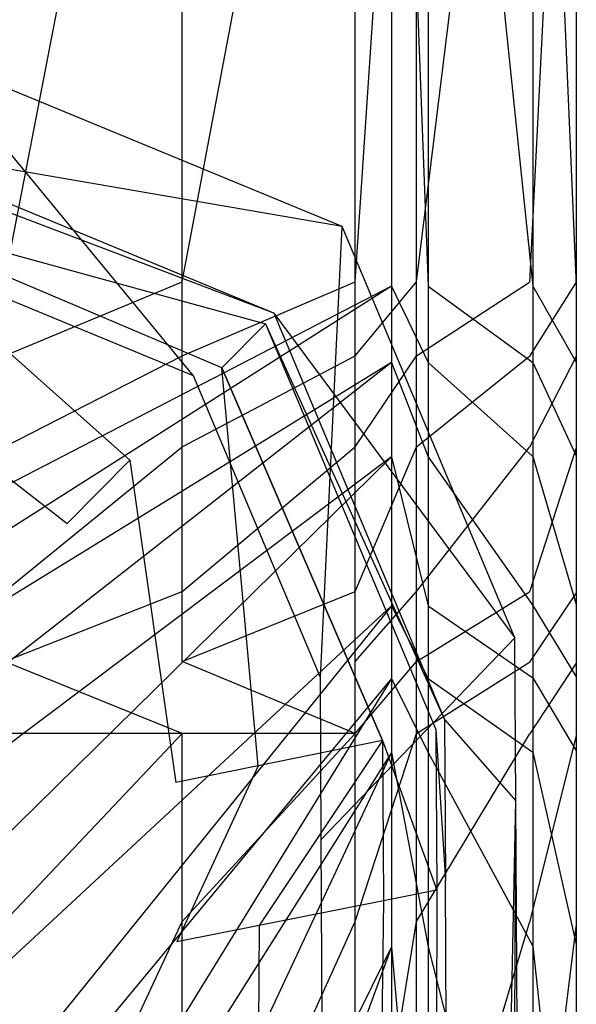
# Model space of a CAD drawing. Extents: x 0 to 0.36, y -0.493 to 0.
# Tile 51 of 53: x 0.343 to 0.36, y -0.08 to -0.05. Entities that reach past the tile are written whole.
import ezdxf

# ---------------------------------------------------------------- set-up
doc = ezdxf.new("R2010")
doc.units = 0
doc.layers.add('L0_DECKEL_N_5688HR__0___REPLACE', color=7, linetype='CONTINUOUS')
doc.layers.add('L3_WC_0_N_5688HR____REPLACEMTFO', color=7, linetype='CONTINUOUS')

msp = doc.modelspace()

# ---------------------------------------------------------------- linework, layer by layer
at = {"layer": 'L0_DECKEL_N_5688HR__0___REPLACE', "color": 8}
for points, invisible_edges in [([(0.338118, -0.053735, 0.360599), (0.352777, -0.056253, 0.338496), (0.340064, -0.051, 0.338496), (0.338118, -0.053735, 0.360599)], 13), ([(0.340064, -0.051, 0.335785), (0.348198, -0.060858, 0.335785), (0.338872, -0.057004, 0.335785), (0.340064, -0.051, 0.335785)], 13), ([(0.340064, -0.051, 0.338496), (0.352777, -0.056253, 0.335785), (0.340064, -0.051, 0.335785), (0.340064, -0.051, 0.338496)], 13), ([(0.352777, -0.056253, 0.335785), (0.340064, -0.051, 0.338496), (0.352777, -0.056253, 0.338496), (0.352777, -0.056253, 0.335785)], 14), ([(0.348198, -0.060858, 0.335785), (0.340064, -0.051, 0.335785), (0.352777, -0.056253, 0.335785), (0.348198, -0.060858, 0.335785)], 14), ([(0.337878, -0.054072, 0.363322), (0.350676, -0.058925, 0.360599), (0.338118, -0.053735, 0.360599), (0.337878, -0.054072, 0.363322)], 13), ([(0.352777, -0.056253, 0.338496), (0.338118, -0.053735, 0.360599), (0.350676, -0.058925, 0.360599), (0.352777, -0.056253, 0.338496)], 14), ([(0.33755, -0.055723, 0.366426), (0.350417, -0.059254, 0.363322), (0.337878, -0.054072, 0.363322), (0.33755, -0.055723, 0.366426)], 14), ([(0.350676, -0.058925, 0.360599), (0.337878, -0.054072, 0.363322), (0.350417, -0.059254, 0.363322), (0.350676, -0.058925, 0.360599)], 14), ([(0.346233, -0.063463, 0.367718), (0.33755, -0.055723, 0.366426), (0.336789, -0.05956, 0.367718), (0.346233, -0.063463, 0.367718)], 14), ([(0.349066, -0.060613, 0.366426), (0.350417, -0.059254, 0.363322), (0.33755, -0.055723, 0.366426), (0.349066, -0.060613, 0.366426)], 14), ([(0.349066, -0.060613, 0.366426), (0.33755, -0.055723, 0.366426), (0.346233, -0.063463, 0.367718), (0.349066, -0.060613, 0.366426)], 14), ([(0.352777, -0.056253, 0.335785), (0.352106, -0.070162, 0.335785), (0.348198, -0.060858, 0.335785), (0.352777, -0.056253, 0.335785)], 13), ([(0.350676, -0.058925, 0.360599), (0.358103, -0.068936, 0.338496), (0.352777, -0.056253, 0.338496), (0.350676, -0.058925, 0.360599)], 14), ([(0.352106, -0.070162, 0.335785), (0.352777, -0.056253, 0.335785), (0.358103, -0.068936, 0.335785), (0.352106, -0.070162, 0.335785)], 14), ([(0.352777, -0.056253, 0.335785), (0.358103, -0.068936, 0.338496), (0.358103, -0.068936, 0.335785), (0.352777, -0.056253, 0.335785)], 13), ([(0.358103, -0.068936, 0.338496), (0.352777, -0.056253, 0.335785), (0.352777, -0.056253, 0.338496), (0.358103, -0.068936, 0.338496)], 14), ([(0.350417, -0.059254, 0.363322), (0.355937, -0.071454, 0.360599), (0.350676, -0.058925, 0.360599), (0.350417, -0.059254, 0.363322)], 14), ([(0.358103, -0.068936, 0.338496), (0.350676, -0.058925, 0.360599), (0.355937, -0.071454, 0.360599), (0.358103, -0.068936, 0.338496)], 13), ([(0.350417, -0.059254, 0.363322), (0.349066, -0.060613, 0.366426), (0.35567, -0.071764, 0.363322), (0.350417, -0.059254, 0.363322)], 14), ([(0.355937, -0.071454, 0.360599), (0.350417, -0.059254, 0.363322), (0.35567, -0.071764, 0.363322), (0.355937, -0.071454, 0.360599)], 13), ([(0.344296, -0.065411, 0.367718), (0.336789, -0.05956, 0.367718), (0.336284, -0.0621, 0.367718), (0.344296, -0.065411, 0.367718)], 13), ([(0.336789, -0.05956, 0.367718), (0.344296, -0.065411, 0.367718), (0.346233, -0.063463, 0.367718), (0.336789, -0.05956, 0.367718)], 14), ([(0.350189, -0.072884, 0.367718), (0.349066, -0.060613, 0.366426), (0.346233, -0.063463, 0.367718), (0.350189, -0.072884, 0.367718)], 14), ([(0.349066, -0.060613, 0.366426), (0.354022, -0.072101, 0.366426), (0.35567, -0.071764, 0.363322), (0.349066, -0.060613, 0.366426)], 14), ([(0.354022, -0.072101, 0.366426), (0.349066, -0.060613, 0.366426), (0.350189, -0.072884, 0.367718), (0.354022, -0.072101, 0.366426)], 14), ([(0.336284, -0.0621, 0.367718), (0.336, -0.371722, 0.367718), (0.345588, -0.33831, 0.367718), (0.336284, -0.0621, 0.367718)], 13), ([(0.336284, -0.0621, 0.367718), (0.345588, -0.33831, 0.367718), (0.344296, -0.065411, 0.367718), (0.336284, -0.0621, 0.367718)], 15), ([(0.347652, -0.073403, 0.367718), (0.346233, -0.063463, 0.367718), (0.344296, -0.065411, 0.367718), (0.347652, -0.073403, 0.367718)], 13), ([(0.346233, -0.063463, 0.367718), (0.347652, -0.073403, 0.367718), (0.350189, -0.072884, 0.367718), (0.346233, -0.063463, 0.367718)], 14), ([(0.344296, -0.065411, 0.367718), (0.345588, -0.33831, 0.367718), (0.347652, -0.073403, 0.367718), (0.344296, -0.065411, 0.367718)], 15), ([(0.358103, -0.068936, 0.335785), (0.352134, -0.075156, 0.335785), (0.352106, -0.070162, 0.335785), (0.358103, -0.068936, 0.335785)], 13), ([(0.352134, -0.075156, 0.335785), (0.358103, -0.068936, 0.335785), (0.358132, -0.073962, 0.335785), (0.352134, -0.075156, 0.335785)], 14), ([(0.355937, -0.071454, 0.360599), (0.358132, -0.073962, 0.338496), (0.358103, -0.068936, 0.338496), (0.355937, -0.071454, 0.360599)], 14), ([(0.358103, -0.068936, 0.335785), (0.358132, -0.073962, 0.338496), (0.358132, -0.073962, 0.335785), (0.358103, -0.068936, 0.335785)], 13), ([(0.358132, -0.073962, 0.338496), (0.358103, -0.068936, 0.335785), (0.358103, -0.068936, 0.338496), (0.358132, -0.073962, 0.338496)], 14), ([(0.35567, -0.071764, 0.363322), (0.355966, -0.076418, 0.360599), (0.355937, -0.071454, 0.360599), (0.35567, -0.071764, 0.363322)], 14), ([(0.358132, -0.073962, 0.338496), (0.355937, -0.071454, 0.360599), (0.355966, -0.076418, 0.360599), (0.358132, -0.073962, 0.338496)], 13), ([(0.354022, -0.072101, 0.366426), (0.355699, -0.076721, 0.363322), (0.35567, -0.071764, 0.363322), (0.354022, -0.072101, 0.366426)], 14), ([(0.355966, -0.076418, 0.360599), (0.35567, -0.071764, 0.363322), (0.355699, -0.076721, 0.363322), (0.355966, -0.076418, 0.360599)], 13), ([(0.350217, -0.077812, 0.367718), (0.354022, -0.072101, 0.366426), (0.350189, -0.072884, 0.367718), (0.350217, -0.077812, 0.367718)], 13), ([(0.354022, -0.072101, 0.366426), (0.350217, -0.077812, 0.367718), (0.354051, -0.077049, 0.366426), (0.354022, -0.072101, 0.366426)], 14), ([(0.355699, -0.076721, 0.363322), (0.354022, -0.072101, 0.366426), (0.354051, -0.077049, 0.366426), (0.355699, -0.076721, 0.363322)], 13), ([(0.34768, -0.078317, 0.367718), (0.350189, -0.072884, 0.367718), (0.347652, -0.073403, 0.367718), (0.34768, -0.078317, 0.367718)], 13), ([(0.350189, -0.072884, 0.367718), (0.34768, -0.078317, 0.367718), (0.350217, -0.077812, 0.367718), (0.350189, -0.072884, 0.367718)], 14), ([(0.347652, -0.073403, 0.367718), (0.345588, -0.33831, 0.367718), (0.34768, -0.078317, 0.367718), (0.347652, -0.073403, 0.367718)], 15), ([(0.358132, -0.073962, 0.335785), (0.35344, -0.303654, 0.335785), (0.352134, -0.075156, 0.335785), (0.358132, -0.073962, 0.335785)], 13), ([(0.35344, -0.303654, 0.335785), (0.358132, -0.073962, 0.335785), (0.359446, -0.303925, 0.335785), (0.35344, -0.303654, 0.335785)], 14), ([(0.357264, -0.303585, 0.3606), (0.358132, -0.073962, 0.338496), (0.355966, -0.076418, 0.360599), (0.357264, -0.303585, 0.3606)], 14), ([(0.358132, -0.073962, 0.338496), (0.357264, -0.303585, 0.3606), (0.359446, -0.303925, 0.338497), (0.358132, -0.073962, 0.338496)], 13), ([(0.358132, -0.073962, 0.335785), (0.359446, -0.303925, 0.338497), (0.359446, -0.303925, 0.335785), (0.358132, -0.073962, 0.335785)], 13), ([(0.359446, -0.303925, 0.338497), (0.358132, -0.073962, 0.335785), (0.358132, -0.073962, 0.338496), (0.359446, -0.303925, 0.338497)], 14), ([(0.356995, -0.303543, 0.363322), (0.355966, -0.076418, 0.360599), (0.355699, -0.076721, 0.363322), (0.356995, -0.303543, 0.363322)], 14), ([(0.355966, -0.076418, 0.360599), (0.356995, -0.303543, 0.363322), (0.357264, -0.303585, 0.3606), (0.355966, -0.076418, 0.360599)], 13), ([(0.355699, -0.076721, 0.363322), (0.354051, -0.077049, 0.366426), (0.355384, -0.30347, 0.366427), (0.355699, -0.076721, 0.363322)], 14), ([(0.355699, -0.076721, 0.363322), (0.355384, -0.30347, 0.366427), (0.356995, -0.303543, 0.363322), (0.355699, -0.076721, 0.363322)], 14), ([(0.351506, -0.303295, 0.367718), (0.354051, -0.077049, 0.366426), (0.350217, -0.077812, 0.367718), (0.351506, -0.303295, 0.367718)], 13), ([(0.354051, -0.077049, 0.366426), (0.351506, -0.303295, 0.367718), (0.355384, -0.30347, 0.366427), (0.354051, -0.077049, 0.366426)], 14), ([(0.348965, -0.303181, 0.367718), (0.350217, -0.077812, 0.367718), (0.34768, -0.078317, 0.367718), (0.348965, -0.303181, 0.367718)], 13), ([(0.350217, -0.077812, 0.367718), (0.348965, -0.303181, 0.367718), (0.351506, -0.303295, 0.367718), (0.350217, -0.077812, 0.367718)], 14), ([(0.34768, -0.078317, 0.367718), (0.345588, -0.33831, 0.367718), (0.348965, -0.303181, 0.367718), (0.34768, -0.078317, 0.367718)], 15)]:
    msp.add_3dface(points, dxfattribs=dict(at, invisible_edges=invisible_edges))
at = {"layer": 'L3_WC_0_N_5688HR____REPLACEMTFO', "color": 8}
for points, invisible_edges in [([(0.3543, -0.028021, 0.332426), (0.355428, -0.058095, 0.332426), (0.355428, -0.026893, 0.332426), (0.3543, -0.028021, 0.332426)], 14), ([(0.358661, -0.058092, 0.331142), (0.355428, -0.026893, 0.332426), (0.355428, -0.058095, 0.332426), (0.358661, -0.058092, 0.331142)], 13), ([(0.355428, -0.026893, 0.332426), (0.358661, -0.058092, 0.331142), (0.358661, -0.02698, 0.331142), (0.355428, -0.026893, 0.332426)], 14), ([(0.36, -0.058083, 0.328042), (0.358661, -0.02698, 0.331142), (0.358661, -0.058092, 0.331142), (0.36, -0.058083, 0.328042)], 13), ([(0.358661, -0.02698, 0.331142), (0.36, -0.058083, 0.328042), (0.36, -0.02719, 0.328042), (0.358661, -0.02698, 0.331142)], 14), ([(0.36, -0.058079, 0.326509), (0.36, -0.02719, 0.328042), (0.36, -0.058083, 0.328042), (0.36, -0.058079, 0.326509)], 13), ([(0.36, -0.02719, 0.328042), (0.36, -0.058079, 0.326509), (0.36, -0.027294, 0.326509), (0.36, -0.02719, 0.328042)], 14), ([(0.36, -0.057981, 0.29198), (0.36, -0.027294, 0.326509), (0.36, -0.058079, 0.326509), (0.36, -0.057981, 0.29198)], 13), ([(0.36, -0.027294, 0.326509), (0.36, -0.057981, 0.29198), (0.36, -0.029634, 0.29198), (0.36, -0.027294, 0.326509)], 14), ([(0.18, -0.028355, 0.332426), (0.209614, -0.119223, 0.332426), (0.3543, -0.028021, 0.332426), (0.18, -0.028355, 0.332426)], 14), ([(0.226997, -0.124013, 0.332426), (0.3543, -0.028021, 0.332426), (0.209614, -0.119223, 0.332426), (0.226997, -0.124013, 0.332426)], 13), ([(0.3543, -0.028021, 0.332426), (0.226997, -0.124013, 0.332426), (0.3543, -0.058095, 0.332426), (0.3543, -0.028021, 0.332426)], 14), ([(0.355428, -0.058095, 0.332426), (0.3543, -0.028021, 0.332426), (0.3543, -0.058095, 0.332426), (0.355428, -0.058095, 0.332426)], 13), ([(0.34785, -0.029599, 0.281678), (0.342366, -0.057961, 0.280315), (0.342366, -0.029599, 0.280315), (0.34785, -0.029599, 0.281678)], 13), ([(0.342366, -0.057961, 0.280315), (0.34785, -0.029599, 0.281678), (0.34785, -0.057961, 0.281678), (0.342366, -0.057961, 0.280315)], 14), ([(0.353178, -0.029599, 0.283004), (0.34785, -0.057961, 0.281678), (0.34785, -0.029599, 0.281678), (0.353178, -0.029599, 0.283004)], 13), ([(0.34785, -0.057961, 0.281678), (0.353178, -0.029599, 0.283004), (0.353178, -0.057961, 0.283004), (0.34785, -0.057961, 0.281678)], 14), ([(0.355072, -0.029599, 0.283475), (0.353178, -0.057961, 0.283004), (0.353178, -0.029599, 0.283004), (0.355072, -0.029599, 0.283475)], 13), ([(0.353178, -0.057961, 0.283004), (0.355072, -0.029599, 0.283475), (0.355072, -0.057961, 0.283475), (0.353178, -0.057961, 0.283004)], 14), ([(0.358556, -0.029606, 0.285768), (0.355072, -0.057961, 0.283475), (0.355072, -0.029599, 0.283475), (0.358556, -0.029606, 0.285768)], 13), ([(0.355072, -0.057961, 0.283475), (0.358556, -0.029606, 0.285768), (0.358556, -0.057965, 0.285768), (0.355072, -0.057961, 0.283475)], 14), ([(0.36, -0.029622, 0.289572), (0.358556, -0.057965, 0.285768), (0.358556, -0.029606, 0.285768), (0.36, -0.029622, 0.289572)], 14), ([(0.358556, -0.057965, 0.285768), (0.36, -0.029622, 0.289572), (0.36, -0.057975, 0.289572), (0.358556, -0.057965, 0.285768)], 13), ([(0.36, -0.029634, 0.29198), (0.36, -0.057975, 0.289572), (0.36, -0.029622, 0.289572), (0.36, -0.029634, 0.29198)], 14), ([(0.36, -0.057975, 0.289572), (0.36, -0.029634, 0.29198), (0.36, -0.057981, 0.29198), (0.36, -0.057975, 0.289572)], 13), ([(0.34785, -0.057961, 0.281678), (0.342366, -0.060243, 0.280315), (0.342366, -0.057961, 0.280315), (0.34785, -0.057961, 0.281678)], 13), ([(0.342366, -0.060243, 0.280315), (0.34785, -0.057961, 0.281678), (0.34785, -0.060243, 0.281678), (0.342366, -0.060243, 0.280315)], 14), ([(0.353178, -0.057961, 0.283004), (0.34785, -0.060243, 0.281678), (0.34785, -0.057961, 0.281678), (0.353178, -0.057961, 0.283004)], 13), ([(0.34785, -0.060243, 0.281678), (0.353178, -0.057961, 0.283004), (0.353178, -0.060243, 0.283004), (0.34785, -0.060243, 0.281678)], 14), ([(0.355072, -0.057961, 0.283475), (0.353178, -0.060243, 0.283004), (0.353178, -0.057961, 0.283004), (0.355072, -0.057961, 0.283475)], 13), ([(0.353178, -0.060243, 0.283004), (0.355072, -0.057961, 0.283475), (0.355072, -0.060243, 0.283475), (0.353178, -0.060243, 0.283004)], 14), ([(0.358556, -0.057965, 0.285768), (0.355072, -0.060243, 0.283475), (0.355072, -0.057961, 0.283475), (0.358556, -0.057965, 0.285768)], 13), ([(0.355072, -0.060243, 0.283475), (0.358556, -0.057965, 0.285768), (0.358556, -0.060249, 0.285768), (0.355072, -0.060243, 0.283475)], 14), ([(0.36, -0.057975, 0.289572), (0.358556, -0.060249, 0.285768), (0.358556, -0.057965, 0.285768), (0.36, -0.057975, 0.289572)], 14), ([(0.358556, -0.060249, 0.285768), (0.36, -0.057975, 0.289572), (0.36, -0.060264, 0.289572), (0.358556, -0.060249, 0.285768)], 13), ([(0.36, -0.057981, 0.29198), (0.36, -0.060264, 0.289572), (0.36, -0.057975, 0.289572), (0.36, -0.057981, 0.29198)], 14), ([(0.36, -0.058079, 0.326509), (0.36, -0.060274, 0.29198), (0.36, -0.057981, 0.29198), (0.36, -0.058079, 0.326509)], 14), ([(0.36, -0.060264, 0.289572), (0.36, -0.057981, 0.29198), (0.36, -0.060274, 0.29198), (0.36, -0.060264, 0.289572)], 13), ([(0.242483, -0.129168, 0.332426), (0.3543, -0.058095, 0.332426), (0.226997, -0.124013, 0.332426), (0.242483, -0.129168, 0.332426)], 13), ([(0.3543, -0.058095, 0.332426), (0.242483, -0.129168, 0.332426), (0.3543, -0.060452, 0.332426), (0.3543, -0.058095, 0.332426)], 14), ([(0.355428, -0.060452, 0.332426), (0.3543, -0.058095, 0.332426), (0.3543, -0.060452, 0.332426), (0.355428, -0.060452, 0.332426)], 13), ([(0.3543, -0.058095, 0.332426), (0.355428, -0.060452, 0.332426), (0.355428, -0.058095, 0.332426), (0.3543, -0.058095, 0.332426)], 14), ([(0.355428, -0.058095, 0.332426), (0.358661, -0.060446, 0.331142), (0.358661, -0.058092, 0.331142), (0.355428, -0.058095, 0.332426)], 14), ([(0.358661, -0.060446, 0.331142), (0.355428, -0.058095, 0.332426), (0.355428, -0.060452, 0.332426), (0.358661, -0.060446, 0.331142)], 13), ([(0.358661, -0.058092, 0.331142), (0.36, -0.060432, 0.328042), (0.36, -0.058083, 0.328042), (0.358661, -0.058092, 0.331142)], 14), ([(0.36, -0.060432, 0.328042), (0.358661, -0.058092, 0.331142), (0.358661, -0.060446, 0.331142), (0.36, -0.060432, 0.328042)], 13), ([(0.36, -0.060274, 0.29198), (0.36, -0.058079, 0.326509), (0.36, -0.060426, 0.326509), (0.36, -0.060274, 0.29198)], 13), ([(0.36, -0.058083, 0.328042), (0.36, -0.060426, 0.326509), (0.36, -0.058079, 0.326509), (0.36, -0.058083, 0.328042)], 14), ([(0.36, -0.060426, 0.326509), (0.36, -0.058083, 0.328042), (0.36, -0.060432, 0.328042), (0.36, -0.060426, 0.326509)], 13), ([(0.34785, -0.060243, 0.281678), (0.342366, -0.063052, 0.280315), (0.342366, -0.060243, 0.280315), (0.34785, -0.060243, 0.281678)], 13), ([(0.342366, -0.063052, 0.280315), (0.34785, -0.060243, 0.281678), (0.34785, -0.063052, 0.281678), (0.342366, -0.063052, 0.280315)], 14), ([(0.353178, -0.060243, 0.283004), (0.34785, -0.063052, 0.281678), (0.34785, -0.060243, 0.281678), (0.353178, -0.060243, 0.283004)], 13), ([(0.34785, -0.063052, 0.281678), (0.353178, -0.060243, 0.283004), (0.353178, -0.063052, 0.283004), (0.34785, -0.063052, 0.281678)], 14), ([(0.355072, -0.060243, 0.283475), (0.353178, -0.063052, 0.283004), (0.353178, -0.060243, 0.283004), (0.355072, -0.060243, 0.283475)], 13), ([(0.353178, -0.063052, 0.283004), (0.355072, -0.060243, 0.283475), (0.355072, -0.063052, 0.283475), (0.353178, -0.063052, 0.283004)], 14), ([(0.358556, -0.060249, 0.285768), (0.355072, -0.063052, 0.283475), (0.355072, -0.060243, 0.283475), (0.358556, -0.060249, 0.285768)], 13), ([(0.355072, -0.063052, 0.283475), (0.358556, -0.060249, 0.285768), (0.358556, -0.063061, 0.285768), (0.355072, -0.063052, 0.283475)], 14), ([(0.36, -0.060264, 0.289572), (0.358556, -0.063061, 0.285768), (0.358556, -0.060249, 0.285768), (0.36, -0.060264, 0.289572)], 14), ([(0.358556, -0.063061, 0.285768), (0.36, -0.060264, 0.289572), (0.36, -0.063083, 0.289572), (0.358556, -0.063061, 0.285768)], 13), ([(0.36, -0.060274, 0.29198), (0.36, -0.063083, 0.289572), (0.36, -0.060264, 0.289572), (0.36, -0.060274, 0.29198)], 14), ([(0.36, -0.060426, 0.326509), (0.36, -0.063098, 0.29198), (0.36, -0.060274, 0.29198), (0.36, -0.060426, 0.326509)], 14), ([(0.36, -0.063083, 0.289572), (0.36, -0.060274, 0.29198), (0.36, -0.063098, 0.29198), (0.36, -0.063083, 0.289572)], 13), ([(0.257169, -0.136303, 0.332426), (0.3543, -0.060452, 0.332426), (0.242483, -0.129168, 0.332426), (0.257169, -0.136303, 0.332426)], 13), ([(0.3543, -0.060452, 0.332426), (0.257169, -0.136303, 0.332426), (0.3543, -0.063353, 0.332426), (0.3543, -0.060452, 0.332426)], 14), ([(0.355428, -0.063353, 0.332426), (0.3543, -0.060452, 0.332426), (0.3543, -0.063353, 0.332426), (0.355428, -0.063353, 0.332426)], 13), ([(0.3543, -0.060452, 0.332426), (0.355428, -0.063353, 0.332426), (0.355428, -0.060452, 0.332426), (0.3543, -0.060452, 0.332426)], 14), ([(0.355428, -0.060452, 0.332426), (0.358661, -0.063345, 0.331142), (0.358661, -0.060446, 0.331142), (0.355428, -0.060452, 0.332426)], 14), ([(0.358661, -0.063345, 0.331142), (0.355428, -0.060452, 0.332426), (0.355428, -0.063353, 0.332426), (0.358661, -0.063345, 0.331142)], 13), ([(0.358661, -0.060446, 0.331142), (0.36, -0.063325, 0.328042), (0.36, -0.060432, 0.328042), (0.358661, -0.060446, 0.331142)], 14), ([(0.36, -0.063325, 0.328042), (0.358661, -0.060446, 0.331142), (0.358661, -0.063345, 0.331142), (0.36, -0.063325, 0.328042)], 13), ([(0.36, -0.063098, 0.29198), (0.36, -0.060426, 0.326509), (0.36, -0.063315, 0.326509), (0.36, -0.063098, 0.29198)], 13), ([(0.36, -0.060432, 0.328042), (0.36, -0.063315, 0.326509), (0.36, -0.060426, 0.326509), (0.36, -0.060432, 0.328042)], 14), ([(0.36, -0.063315, 0.326509), (0.36, -0.060432, 0.328042), (0.36, -0.063325, 0.328042), (0.36, -0.063315, 0.326509)], 13), ([(0.34785, -0.063052, 0.281678), (0.342366, -0.067507, 0.280315), (0.342366, -0.063052, 0.280315), (0.34785, -0.063052, 0.281678)], 13), ([(0.342366, -0.067507, 0.280315), (0.34785, -0.063052, 0.281678), (0.34785, -0.067507, 0.281678), (0.342366, -0.067507, 0.280315)], 14), ([(0.353178, -0.063052, 0.283004), (0.34785, -0.067507, 0.281678), (0.34785, -0.063052, 0.281678), (0.353178, -0.063052, 0.283004)], 13), ([(0.34785, -0.067507, 0.281678), (0.353178, -0.063052, 0.283004), (0.353178, -0.067507, 0.283004), (0.34785, -0.067507, 0.281678)], 14), ([(0.355072, -0.063052, 0.283475), (0.353178, -0.067507, 0.283004), (0.353178, -0.063052, 0.283004), (0.355072, -0.063052, 0.283475)], 13), ([(0.353178, -0.067507, 0.283004), (0.355072, -0.063052, 0.283475), (0.355072, -0.067507, 0.283475), (0.353178, -0.067507, 0.283004)], 14), ([(0.358556, -0.063061, 0.285768), (0.355072, -0.067507, 0.283475), (0.355072, -0.063052, 0.283475), (0.358556, -0.063061, 0.285768)], 13), ([(0.355072, -0.067507, 0.283475), (0.358556, -0.063061, 0.285768), (0.358556, -0.06752, 0.285768), (0.355072, -0.067507, 0.283475)], 14), ([(0.36, -0.063083, 0.289572), (0.358556, -0.06752, 0.285768), (0.358556, -0.063061, 0.285768), (0.36, -0.063083, 0.289572)], 14), ([(0.358556, -0.06752, 0.285768), (0.36, -0.063083, 0.289572), (0.36, -0.067552, 0.289572), (0.358556, -0.06752, 0.285768)], 13), ([(0.36, -0.063098, 0.29198), (0.36, -0.067552, 0.289572), (0.36, -0.063083, 0.289572), (0.36, -0.063098, 0.29198)], 14), ([(0.36, -0.063315, 0.326509), (0.36, -0.067575, 0.29198), (0.36, -0.063098, 0.29198), (0.36, -0.063315, 0.326509)], 14), ([(0.36, -0.067552, 0.289572), (0.36, -0.063098, 0.29198), (0.36, -0.067575, 0.29198), (0.36, -0.067552, 0.289572)], 13), ([(0.270826, -0.145411, 0.332426), (0.3543, -0.063353, 0.332426), (0.257169, -0.136303, 0.332426), (0.270826, -0.145411, 0.332426)], 13), ([(0.3543, -0.063353, 0.332426), (0.270826, -0.145411, 0.332426), (0.3543, -0.067954, 0.332426), (0.3543, -0.063353, 0.332426)], 14), ([(0.355428, -0.067954, 0.332426), (0.3543, -0.063353, 0.332426), (0.3543, -0.067954, 0.332426), (0.355428, -0.067954, 0.332426)], 13), ([(0.3543, -0.063353, 0.332426), (0.355428, -0.067954, 0.332426), (0.355428, -0.063353, 0.332426), (0.3543, -0.063353, 0.332426)], 14), ([(0.355428, -0.063353, 0.332426), (0.358661, -0.067942, 0.331142), (0.358661, -0.063345, 0.331142), (0.355428, -0.063353, 0.332426)], 14), ([(0.358661, -0.067942, 0.331142), (0.355428, -0.063353, 0.332426), (0.355428, -0.067954, 0.332426), (0.358661, -0.067942, 0.331142)], 13), ([(0.358661, -0.063345, 0.331142), (0.36, -0.067913, 0.328042), (0.36, -0.063325, 0.328042), (0.358661, -0.063345, 0.331142)], 14), ([(0.36, -0.067913, 0.328042), (0.358661, -0.063345, 0.331142), (0.358661, -0.067942, 0.331142), (0.36, -0.067913, 0.328042)], 13), ([(0.36, -0.067575, 0.29198), (0.36, -0.063315, 0.326509), (0.36, -0.067898, 0.326509), (0.36, -0.067575, 0.29198)], 13), ([(0.36, -0.063325, 0.328042), (0.36, -0.067898, 0.326509), (0.36, -0.063315, 0.326509), (0.36, -0.063325, 0.328042)], 14), ([(0.36, -0.067898, 0.326509), (0.36, -0.063325, 0.328042), (0.36, -0.067913, 0.328042), (0.36, -0.067898, 0.326509)], 13), ([(0.34785, -0.067507, 0.281678), (0.342366, -0.069671, 0.280315), (0.342366, -0.067507, 0.280315), (0.34785, -0.067507, 0.281678)], 13), ([(0.342366, -0.069671, 0.280315), (0.34785, -0.067507, 0.281678), (0.34785, -0.069671, 0.281678), (0.342366, -0.069671, 0.280315)], 14), ([(0.353178, -0.067507, 0.283004), (0.34785, -0.069671, 0.281678), (0.34785, -0.067507, 0.281678), (0.353178, -0.067507, 0.283004)], 13), ([(0.34785, -0.069671, 0.281678), (0.353178, -0.067507, 0.283004), (0.353178, -0.069671, 0.283004), (0.34785, -0.069671, 0.281678)], 14), ([(0.355072, -0.067507, 0.283475), (0.353178, -0.069671, 0.283004), (0.353178, -0.067507, 0.283004), (0.355072, -0.067507, 0.283475)], 13), ([(0.353178, -0.069671, 0.283004), (0.355072, -0.067507, 0.283475), (0.355072, -0.069671, 0.283475), (0.353178, -0.069671, 0.283004)], 14), ([(0.358556, -0.06752, 0.285768), (0.355072, -0.069671, 0.283475), (0.355072, -0.067507, 0.283475), (0.358556, -0.06752, 0.285768)], 13), ([(0.355072, -0.069671, 0.283475), (0.358556, -0.06752, 0.285768), (0.358556, -0.069687, 0.285768), (0.355072, -0.069671, 0.283475)], 14), ([(0.36, -0.067552, 0.289572), (0.358556, -0.069687, 0.285768), (0.358556, -0.06752, 0.285768), (0.36, -0.067552, 0.289572)], 14), ([(0.358556, -0.069687, 0.285768), (0.36, -0.067552, 0.289572), (0.36, -0.069724, 0.289572), (0.358556, -0.069687, 0.285768)], 13), ([(0.36, -0.067575, 0.29198), (0.36, -0.069724, 0.289572), (0.36, -0.067552, 0.289572), (0.36, -0.067575, 0.29198)], 14), ([(0.36, -0.067898, 0.326509), (0.36, -0.06975, 0.29198), (0.36, -0.067575, 0.29198), (0.36, -0.067898, 0.326509)], 14), ([(0.36, -0.069724, 0.289572), (0.36, -0.067575, 0.29198), (0.36, -0.06975, 0.29198), (0.36, -0.069724, 0.289572)], 13), ([(0.283121, -0.15603, 0.332426), (0.3543, -0.067954, 0.332426), (0.270826, -0.145411, 0.332426), (0.283121, -0.15603, 0.332426)], 13), ([(0.3543, -0.067954, 0.332426), (0.283121, -0.15603, 0.332426), (0.3543, -0.070189, 0.332426), (0.3543, -0.067954, 0.332426)], 14), ([(0.355428, -0.070189, 0.332426), (0.3543, -0.067954, 0.332426), (0.3543, -0.070189, 0.332426), (0.355428, -0.070189, 0.332426)], 13), ([(0.3543, -0.067954, 0.332426), (0.355428, -0.070189, 0.332426), (0.355428, -0.067954, 0.332426), (0.3543, -0.067954, 0.332426)], 14), ([(0.355428, -0.067954, 0.332426), (0.358661, -0.070175, 0.331142), (0.358661, -0.067942, 0.331142), (0.355428, -0.067954, 0.332426)], 14), ([(0.358661, -0.070175, 0.331142), (0.355428, -0.067954, 0.332426), (0.355428, -0.070189, 0.332426), (0.358661, -0.070175, 0.331142)], 13), ([(0.358661, -0.067942, 0.331142), (0.36, -0.070141, 0.328042), (0.36, -0.067913, 0.328042), (0.358661, -0.067942, 0.331142)], 14), ([(0.36, -0.070141, 0.328042), (0.358661, -0.067942, 0.331142), (0.358661, -0.070175, 0.331142), (0.36, -0.070141, 0.328042)], 13), ([(0.36, -0.06975, 0.29198), (0.36, -0.067898, 0.326509), (0.36, -0.070125, 0.326509), (0.36, -0.06975, 0.29198)], 13), ([(0.36, -0.067913, 0.328042), (0.36, -0.070125, 0.326509), (0.36, -0.067898, 0.326509), (0.36, -0.067913, 0.328042)], 14), ([(0.36, -0.070125, 0.326509), (0.36, -0.067913, 0.328042), (0.36, -0.070141, 0.328042), (0.36, -0.070125, 0.326509)], 13), ([(0.342366, -0.069671, 0.280315), (0.34785, -0.071888, 0.281678), (0.342366, -0.071888, 0.280315), (0.342366, -0.069671, 0.280315)], 13), ([(0.34785, -0.071888, 0.281678), (0.342366, -0.069671, 0.280315), (0.34785, -0.069671, 0.281678), (0.34785, -0.071888, 0.281678)], 14), ([(0.34785, -0.069671, 0.281678), (0.353178, -0.071888, 0.283004), (0.34785, -0.071888, 0.281678), (0.34785, -0.069671, 0.281678)], 13), ([(0.353178, -0.071888, 0.283004), (0.34785, -0.069671, 0.281678), (0.353178, -0.069671, 0.283004), (0.353178, -0.071888, 0.283004)], 14), ([(0.355072, -0.069671, 0.283475), (0.353178, -0.071888, 0.283004), (0.353178, -0.069671, 0.283004), (0.355072, -0.069671, 0.283475)], 13), ([(0.353178, -0.071888, 0.283004), (0.355072, -0.069671, 0.283475), (0.355072, -0.071888, 0.283475), (0.353178, -0.071888, 0.283004)], 14), ([(0.358556, -0.069687, 0.285768), (0.355072, -0.071888, 0.283475), (0.355072, -0.069671, 0.283475), (0.358556, -0.069687, 0.285768)], 13), ([(0.355072, -0.071888, 0.283475), (0.358556, -0.069687, 0.285768), (0.358556, -0.071905, 0.285768), (0.355072, -0.071888, 0.283475)], 14), ([(0.36, -0.069724, 0.289572), (0.358556, -0.071905, 0.285768), (0.358556, -0.069687, 0.285768), (0.36, -0.069724, 0.289572)], 14), ([(0.358556, -0.071905, 0.285768), (0.36, -0.069724, 0.289572), (0.36, -0.071948, 0.289572), (0.358556, -0.071905, 0.285768)], 13), ([(0.36, -0.06975, 0.29198), (0.36, -0.071948, 0.289572), (0.36, -0.069724, 0.289572), (0.36, -0.06975, 0.29198)], 14), ([(0.36, -0.070125, 0.326509), (0.36, -0.071978, 0.29198), (0.36, -0.06975, 0.29198), (0.36, -0.070125, 0.326509)], 14), ([(0.36, -0.071948, 0.289572), (0.36, -0.06975, 0.29198), (0.36, -0.071978, 0.29198), (0.36, -0.071948, 0.289572)], 13), ([(0.358661, -0.070175, 0.331142), (0.36, -0.072424, 0.328042), (0.36, -0.070141, 0.328042), (0.358661, -0.070175, 0.331142)], 14), ([(0.36, -0.071978, 0.29198), (0.36, -0.070125, 0.326509), (0.36, -0.072405, 0.326509), (0.36, -0.071978, 0.29198)], 13), ([(0.36, -0.070141, 0.328042), (0.36, -0.072405, 0.326509), (0.36, -0.070125, 0.326509), (0.36, -0.070141, 0.328042)], 14), ([(0.36, -0.072405, 0.326509), (0.36, -0.070141, 0.328042), (0.36, -0.072424, 0.328042), (0.36, -0.072405, 0.326509)], 13), ([(0.293918, -0.168157, 0.332426), (0.3543, -0.070189, 0.332426), (0.283121, -0.15603, 0.332426), (0.293918, -0.168157, 0.332426)], 13), ([(0.3543, -0.070189, 0.332426), (0.293918, -0.168157, 0.332426), (0.3543, -0.072478, 0.332426), (0.3543, -0.070189, 0.332426)], 14), ([(0.355428, -0.072478, 0.332426), (0.3543, -0.070189, 0.332426), (0.3543, -0.072478, 0.332426), (0.355428, -0.072478, 0.332426)], 13), ([(0.3543, -0.070189, 0.332426), (0.355428, -0.072478, 0.332426), (0.355428, -0.070189, 0.332426), (0.3543, -0.070189, 0.332426)], 14), ([(0.355428, -0.070189, 0.332426), (0.358661, -0.072462, 0.331142), (0.358661, -0.070175, 0.331142), (0.355428, -0.070189, 0.332426)], 14), ([(0.358661, -0.072462, 0.331142), (0.355428, -0.070189, 0.332426), (0.355428, -0.072478, 0.332426), (0.358661, -0.072462, 0.331142)], 13), ([(0.36, -0.072424, 0.328042), (0.358661, -0.070175, 0.331142), (0.358661, -0.072462, 0.331142), (0.36, -0.072424, 0.328042)], 13), ([(0.34785, -0.071888, 0.281678), (0.342366, -0.077689, 0.280315), (0.342366, -0.071888, 0.280315), (0.34785, -0.071888, 0.281678)], 13), ([(0.342366, -0.077689, 0.280315), (0.34785, -0.071888, 0.281678), (0.34785, -0.077689, 0.281678), (0.342366, -0.077689, 0.280315)], 14), ([(0.353178, -0.071888, 0.283004), (0.34785, -0.077689, 0.281678), (0.34785, -0.071888, 0.281678), (0.353178, -0.071888, 0.283004)], 13), ([(0.34785, -0.077689, 0.281678), (0.353178, -0.071888, 0.283004), (0.353178, -0.077689, 0.283004), (0.34785, -0.077689, 0.281678)], 14), ([(0.355072, -0.071888, 0.283475), (0.353178, -0.077689, 0.283004), (0.353178, -0.071888, 0.283004), (0.355072, -0.071888, 0.283475)], 13), ([(0.353178, -0.077689, 0.283004), (0.355072, -0.071888, 0.283475), (0.355072, -0.077689, 0.283475), (0.353178, -0.077689, 0.283004)], 14), ([(0.358556, -0.071905, 0.285768), (0.355072, -0.077689, 0.283475), (0.355072, -0.071888, 0.283475), (0.358556, -0.071905, 0.285768)], 13), ([(0.355072, -0.077689, 0.283475), (0.358556, -0.071905, 0.285768), (0.358556, -0.077713, 0.285768), (0.355072, -0.077689, 0.283475)], 14), ([(0.36, -0.071948, 0.289572), (0.358556, -0.077713, 0.285768), (0.358556, -0.071905, 0.285768), (0.36, -0.071948, 0.289572)], 14), ([(0.358556, -0.077713, 0.285768), (0.36, -0.071948, 0.289572), (0.36, -0.077769, 0.289572), (0.358556, -0.077713, 0.285768)], 13), ([(0.36, -0.071978, 0.29198), (0.36, -0.077769, 0.289572), (0.36, -0.071948, 0.289572), (0.36, -0.071978, 0.29198)], 14), ([(0.36, -0.072405, 0.326509), (0.36, -0.077808, 0.29198), (0.36, -0.071978, 0.29198), (0.36, -0.072405, 0.326509)], 14), ([(0.36, -0.077769, 0.289572), (0.36, -0.071978, 0.29198), (0.36, -0.077808, 0.29198), (0.36, -0.077769, 0.289572)], 13), ([(0.303083, -0.181849, 0.332426), (0.3543, -0.072478, 0.332426), (0.293918, -0.168157, 0.332426), (0.303083, -0.181849, 0.332426)], 13), ([(0.3543, -0.072478, 0.332426), (0.303083, -0.181849, 0.332426), (0.3543, -0.07847, 0.332426), (0.3543, -0.072478, 0.332426)], 14), ([(0.355428, -0.07847, 0.332426), (0.3543, -0.072478, 0.332426), (0.3543, -0.07847, 0.332426), (0.355428, -0.07847, 0.332426)], 13), ([(0.3543, -0.072478, 0.332426), (0.355428, -0.07847, 0.332426), (0.355428, -0.072478, 0.332426), (0.3543, -0.072478, 0.332426)], 14), ([(0.355428, -0.072478, 0.332426), (0.358661, -0.078449, 0.331142), (0.358661, -0.072462, 0.331142), (0.355428, -0.072478, 0.332426)], 14), ([(0.358661, -0.078449, 0.331142), (0.355428, -0.072478, 0.332426), (0.355428, -0.07847, 0.332426), (0.358661, -0.078449, 0.331142)], 13), ([(0.358661, -0.072462, 0.331142), (0.36, -0.078398, 0.328042), (0.36, -0.072424, 0.328042), (0.358661, -0.072462, 0.331142)], 14), ([(0.36, -0.078398, 0.328042), (0.358661, -0.072462, 0.331142), (0.358661, -0.078449, 0.331142), (0.36, -0.078398, 0.328042)], 13), ([(0.36, -0.077808, 0.29198), (0.36, -0.072405, 0.326509), (0.36, -0.078373, 0.326509), (0.36, -0.077808, 0.29198)], 13), ([(0.36, -0.072424, 0.328042), (0.36, -0.078373, 0.326509), (0.36, -0.072405, 0.326509), (0.36, -0.072424, 0.328042)], 14), ([(0.36, -0.078373, 0.326509), (0.36, -0.072424, 0.328042), (0.36, -0.078398, 0.328042), (0.36, -0.078373, 0.326509)], 13), ([(0.34785, -0.077689, 0.281678), (0.342366, -0.089415, 0.280315), (0.342366, -0.077689, 0.280315), (0.34785, -0.077689, 0.281678)], 13), ([(0.342366, -0.089415, 0.280315), (0.34785, -0.077689, 0.281678), (0.34785, -0.089415, 0.281678), (0.342366, -0.089415, 0.280315)], 14), ([(0.353178, -0.077689, 0.283004), (0.34785, -0.089415, 0.281678), (0.34785, -0.077689, 0.281678), (0.353178, -0.077689, 0.283004)], 13), ([(0.34785, -0.089415, 0.281678), (0.353178, -0.077689, 0.283004), (0.353178, -0.089415, 0.283004), (0.34785, -0.089415, 0.281678)], 14), ([(0.355072, -0.077689, 0.283475), (0.353178, -0.089415, 0.283004), (0.353178, -0.077689, 0.283004), (0.355072, -0.077689, 0.283475)], 13), ([(0.353178, -0.089415, 0.283004), (0.355072, -0.077689, 0.283475), (0.355072, -0.089415, 0.283475), (0.353178, -0.089415, 0.283004)], 14), ([(0.358556, -0.077713, 0.285768), (0.355072, -0.089415, 0.283475), (0.355072, -0.077689, 0.283475), (0.358556, -0.077713, 0.285768)], 13), ([(0.355072, -0.089415, 0.283475), (0.358556, -0.077713, 0.285768), (0.358556, -0.089449, 0.285768), (0.355072, -0.089415, 0.283475)], 14), ([(0.36, -0.077769, 0.289572), (0.358556, -0.089449, 0.285768), (0.358556, -0.077713, 0.285768), (0.36, -0.077769, 0.289572)], 14), ([(0.358556, -0.089449, 0.285768), (0.36, -0.077769, 0.289572), (0.36, -0.089533, 0.289572), (0.358556, -0.089449, 0.285768)], 13), ([(0.36, -0.077808, 0.29198), (0.36, -0.089533, 0.289572), (0.36, -0.077769, 0.289572), (0.36, -0.077808, 0.29198)], 14), ([(0.36, -0.078373, 0.326509), (0.36, -0.089592, 0.29198), (0.36, -0.077808, 0.29198), (0.36, -0.078373, 0.326509)], 14), ([(0.36, -0.089533, 0.289572), (0.36, -0.077808, 0.29198), (0.36, -0.089592, 0.29198), (0.36, -0.089533, 0.289572)], 13), ([(0.310472, -0.197104, 0.332426), (0.3543, -0.07847, 0.332426), (0.303083, -0.181849, 0.332426), (0.310472, -0.197104, 0.332426)], 13), ([(0.3543, -0.07847, 0.332426), (0.310472, -0.197104, 0.332426), (0.3543, -0.091216, 0.332426), (0.3543, -0.07847, 0.332426)], 14), ([(0.355428, -0.091216, 0.332426), (0.3543, -0.07847, 0.332426), (0.3543, -0.091216, 0.332426), (0.355428, -0.091216, 0.332426)], 13), ([(0.3543, -0.07847, 0.332426), (0.355428, -0.091216, 0.332426), (0.355428, -0.07847, 0.332426), (0.3543, -0.07847, 0.332426)], 14), ([(0.355428, -0.07847, 0.332426), (0.358661, -0.091164, 0.331142), (0.358661, -0.078449, 0.331142), (0.355428, -0.07847, 0.332426)], 14), ([(0.358661, -0.091164, 0.331142), (0.355428, -0.07847, 0.332426), (0.355428, -0.091216, 0.332426), (0.358661, -0.091164, 0.331142)], 13), ([(0.358661, -0.078449, 0.331142), (0.36, -0.09104, 0.328042), (0.36, -0.078398, 0.328042), (0.358661, -0.078449, 0.331142)], 14), ([(0.36, -0.09104, 0.328042), (0.358661, -0.078449, 0.331142), (0.358661, -0.091164, 0.331142), (0.36, -0.09104, 0.328042)], 13), ([(0.36, -0.089592, 0.29198), (0.36, -0.078373, 0.326509), (0.36, -0.090978, 0.326509), (0.36, -0.089592, 0.29198)], 13), ([(0.36, -0.078398, 0.328042), (0.36, -0.090978, 0.326509), (0.36, -0.078373, 0.326509), (0.36, -0.078398, 0.328042)], 14), ([(0.36, -0.090978, 0.326509), (0.36, -0.078398, 0.328042), (0.36, -0.09104, 0.328042), (0.36, -0.090978, 0.326509)], 13)]:
    msp.add_3dface(points, dxfattribs=dict(at, invisible_edges=invisible_edges))

doc.saveas('drawing.dxf')
